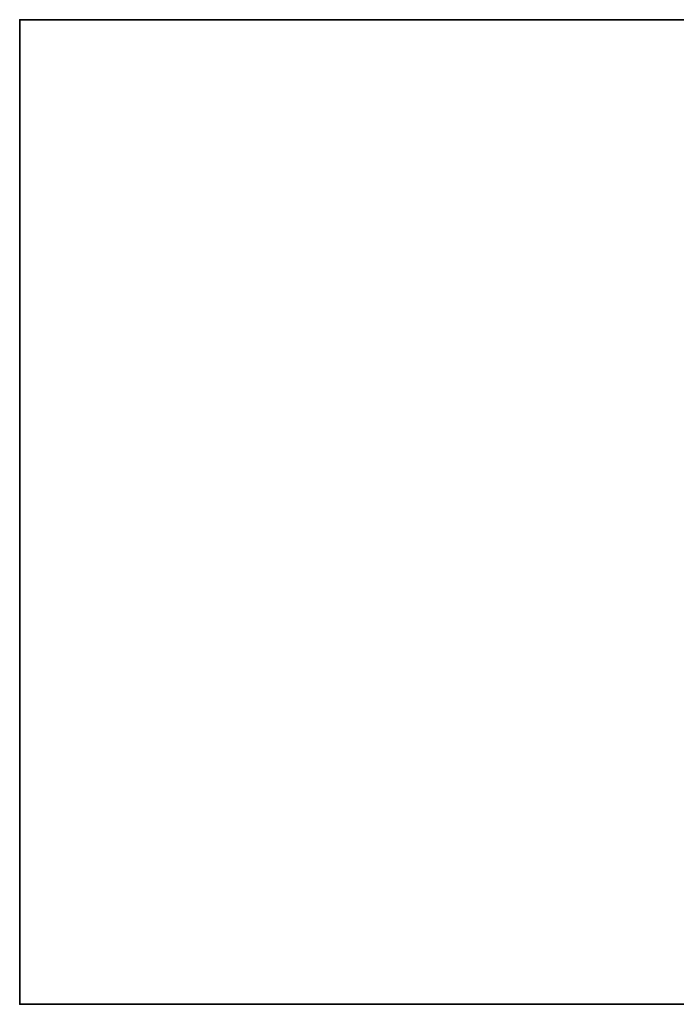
# Model space of a CAD drawing. Header units: millimetres. Extents: x -603 to 3703, y -115 to 193.
# Tile 1 of 256: x -603 to -475, y -18 to 174. Entities that reach past the tile are written whole.
import ezdxf

# ---------------------------------------------------------------- set-up
doc = ezdxf.new("R2010")
doc.units = ezdxf.units.MM
doc.layers.add('151', color=7, linetype='Continuous', true_color=0xffffff)

# ---------------------------------------------------------------- blocks, each defined once
blk = doc.blocks.new('UG_SURFACE_001')
at = {"layer": '151', "color": 252, "linetype": 'Continuous', "lineweight": 35}
for points in [[(-603, -18, 2212.25), (-603, 174.4, 2212.25), (-603, 174.4, -8.75), (-603, -18, -8.75)], [(-603, -18, -8.75), (-603, 174.4, -8.75), (-453, 174.4, -8.75), (-453, -18, -8.75)], [(-603, 174.4, 2212.25), (603, 174.4, 2212.25), (453, 174.4, 2062.25), (-453, 174.4, 2062.25)], [(-453, 174.4, 2062.25), (-453, 174.4, -8.75), (-603, 174.4, -8.75), (-603, 174.4, 2212.25)], [(603, -18, 2212.25), (603, 174.4, 2212.25), (-603, 174.4, 2212.25), (-603, -18, 2212.25)], [(603, -18, 2212.25), (-603, -18, 2212.25), (-453, -18, 2062.25), (453, -18, 2062.25)], [(-603, -18, 2212.25), (-603, -18, -8.75), (-453, -18, -8.75), (-453, -18, 2062.25)]]:
    blk.add_3dface(points, dxfattribs=at)

msp = doc.modelspace()

# ---------------------------------------------------------------- linework, layer by layer
at = {"layer": '151', "linetype": 'Continuous', "lineweight": -3}
for p, q in [((-603, 174.4, -8.75), (-603, -18, -8.75)), ((-603, 174.4, 2212.25), (-603, 174.4, -8.75)), ((603, 174.4, 2212.25), (-603, 174.4, 2212.25)), ((-603, 174.4, 2212.25), (-603, -18, 2212.25)), ((-603, 174.4, -8.75), (-453, 174.4, -8.75)), ((-603, -18, 2212.25), (-603, -18, -8.75)), ((-603, -18, -8.75), (-453, -18, -8.75)), ((603, -18, 2212.25), (-603, -18, 2212.25))]:
    msp.add_line(p, q, dxfattribs=at)

# ---------------------------------------------------------------- block references
msp.add_blockref('UG_SURFACE_001', (0, 0), dxfattribs=at)

doc.saveas('drawing.dxf')
